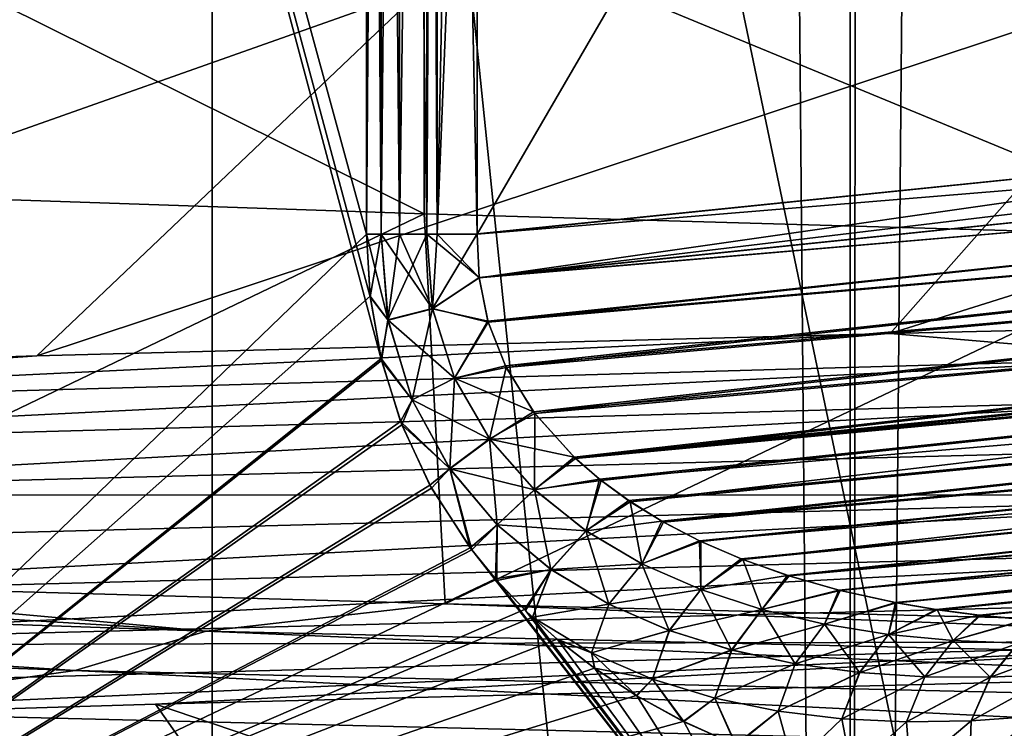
# Model space of a CAD drawing. Header units: metres. Extents: x -24 to 24, y -69 to 184.
# Tile 48 of 256: x -14.247 to -13.194, y -62.783 to -62.026. Entities that reach past the tile are written whole.
import ezdxf

# ---------------------------------------------------------------- set-up
doc = ezdxf.new("R2010")
doc.units = ezdxf.units.M
for name, color, linetype in [('14', 7, 'CONTINUOUS'), ('149', 7, 'CONTINUOUS'), ('15', 7, 'CONTINUOUS'), ('150', 7, 'CONTINUOUS'), ('151', 7, 'CONTINUOUS'), ('166', 7, 'CONTINUOUS'), ('174', 7, 'CONTINUOUS'), ('204', 7, 'CONTINUOUS'), ('215', 7, 'CONTINUOUS'), ('304', 7, 'CONTINUOUS'), ('305', 7, 'CONTINUOUS'), ('323', 7, 'CONTINUOUS'), ('324', 7, 'CONTINUOUS'), ('367', 7, 'CONTINUOUS'), ('369', 7, 'CONTINUOUS'), ('3991', 7, 'CONTINUOUS'), ('562', 2, 'CONTINUOUS'), ('570', 2, 'CONTINUOUS')]:
    doc.layers.add(name, color=color, linetype=linetype)

msp = doc.modelspace()

# ---------------------------------------------------------------- linework, layer by layer
at = {"layer": '14'}
for points in [[(-14.764164, -59.007862, 14.077623), (-14.764166, -63.111337, 14.077621), (-13.860315, -62.390424, 14.968356)], [(-13.872567, -62.322373, 14.957002), (-14.764164, -59.007862, 14.077623), (-13.860315, -62.390424, 14.968356)], [(-13.87653, -62.255253, 14.953324), (-14.764164, -59.007862, 14.077623), (-13.872567, -62.322373, 14.957002)], [(-13.87653, -60.144747, 14.953324), (-14.764164, -59.007862, 14.077623), (-13.87653, -62.255253, 14.953324)], [(-13.860315, -62.390424, 14.968356), (-14.764166, -63.111337, 14.077621), (-13.838649, -62.45896, 14.988389)], [(-13.838649, -62.45896, 14.988389), (-14.764166, -63.111337, 14.077621), (-13.806883, -62.526829, 15.017656)], [(-13.806883, -62.526829, 15.017656), (-14.764166, -63.111337, 14.077621), (-13.763686, -62.592849, 15.057256)], [(-14.764166, -63.111337, 14.077621), (-13.359151, -63.111337, 15.417299), (-13.763686, -62.592849, 15.057256)], [(-13.763686, -62.592849, 15.057256), (-13.359151, -63.111337, 15.417299), (-13.737065, -62.625362, 15.081547)], [(-13.737065, -62.625362, 15.081547), (-13.359151, -63.111337, 15.417299), (-13.706555, -62.657459, 15.10928)], [(-13.706555, -62.657459, 15.10928), (-13.359151, -63.111337, 15.417299), (-13.699019, -62.664707, 15.116114)], [(-13.699019, -62.664707, 15.116114), (-13.359151, -63.111337, 15.417299), (-13.67176, -62.688991, 15.140772)], [(-13.67176, -62.688991, 15.140772), (-13.359151, -63.111337, 15.417299), (-13.632157, -62.719572, 15.176439)], [(-13.632157, -62.719572, 15.176439), (-13.359151, -63.111337, 15.417299), (-13.587426, -62.748801, 15.216499)], [(-13.587426, -62.748801, 15.216499), (-13.359151, -63.111337, 15.417299), (-13.537266, -62.776311, 15.261141)], [(-13.537266, -62.776311, 15.261141), (-13.359151, -63.111337, 15.417299), (-13.481233, -62.801399, 15.310662)]]:
    msp.add_3dface(points, dxfattribs=at)
at = {"layer": '149'}
for points in [[(-12.268451, -62.337351, 11.020648), (-13.007194, -62.387981, 10.210604), (-13.316471, -62.361447, 9.728369)], [(-13.316471, -62.361447, 9.728369), (-15.090317, -62.44629, 6.762089), (-14.228945, -62.385543, 8.337067)], [(-13.007194, -62.387981, 10.210604), (-15.090317, -62.44629, 6.762089), (-13.316471, -62.361447, 9.728369)], [(-14.228945, -62.385543, 8.337067), (-15.090317, -62.44629, 6.762089), (-14.996586, -62.409639, 6.860903)], [(-15.090317, -62.44629, 6.762089), (-13.007194, -62.387981, 10.210604), (-15.046193, -62.488956, 6.941866)], [(-15.046193, -62.488956, 6.941866), (-13.007194, -62.387981, 10.210604), (-12.925654, -62.430756, 10.368457)], [(-15.046193, -62.488956, 6.941866), (-12.925654, -62.430756, 10.368457), (-14.849285, -62.534011, 7.40292)], [(-14.849285, -62.534011, 7.40292), (-12.925654, -62.430756, 10.368457), (-12.636822, -62.476112, 10.752451)], [(-14.849285, -62.534011, 7.40292), (-12.636822, -62.476112, 10.752451), (-12.744339, -62.53413, 10.636814)], [(-14.928884, -62.592128, 7.258679), (-14.849285, -62.534011, 7.40292), (-12.744339, -62.53413, 10.636814)], [(-14.928884, -62.592128, 7.258679), (-12.744339, -62.53413, 10.636814), (-14.880128, -62.646501, 7.340521)], [(-14.880128, -62.646501, 7.340521), (-12.744339, -62.53413, 10.636814), (-12.679879, -62.58856, 10.701502)], [(-14.880128, -62.646501, 7.340521), (-12.679879, -62.58856, 10.701502), (-14.736435, -62.694766, 7.576889)], [(-14.736435, -62.694766, 7.576889), (-12.679879, -62.58856, 10.701502), (-12.491138, -62.63699, 10.887756)], [(-15.740533, -62.621219, -5.067459), (-14.047915, -62.679528, -8.723508), (-15.324886, -62.602407, -6.092408)], [(-15.324886, -62.602407, -6.092408), (-14.047915, -62.679528, -8.723508), (-14.63301, -62.626503, -7.605563)], [(-14.187932, -62.721757, -8.560375), (-15.740533, -62.621219, -5.067459), (-15.83471, -62.663557, -4.882559)], [(-14.047915, -62.679528, -8.723508), (-15.740533, -62.621219, -5.067459), (-14.187932, -62.721757, -8.560375)], [(-14.63301, -62.626503, -7.605563), (-14.047915, -62.679528, -8.723508), (-13.792187, -62.650599, -9.041302)], [(-14.736435, -62.694766, 7.576889), (-12.491138, -62.63699, 10.887756), (-12.849673, -62.690854, 10.407763)], [(-14.047915, -62.679528, -8.723508), (-11.521411, -62.737838, -11.861729), (-13.792187, -62.650599, -9.041302)], [(-13.792187, -62.650599, -9.041302), (-11.521411, -62.737838, -11.861729), (-12.810976, -62.674695, -10.385011)], [(-14.187932, -62.721757, -8.560375), (-15.83471, -62.663557, -4.882559), (-14.499904, -62.76561, -8.065808)], [(-11.702095, -62.779957, -11.73194), (-14.047915, -62.679528, -8.723508), (-14.187932, -62.721757, -8.560375)], [(-11.521411, -62.737838, -11.861729), (-14.047915, -62.679528, -8.723508), (-11.702095, -62.779957, -11.73194)], [(-14.980507, -62.749005, 7.001431), (-12.849673, -62.690854, 10.407763), (-14.889909, -62.781843, 7.089442)], [(-14.980507, -62.749005, 7.001431), (-14.736435, -62.694766, 7.576889), (-12.849673, -62.690854, 10.407763)], [(-14.889909, -62.781843, 7.089442), (-12.849673, -62.690854, 10.407763), (-14.102038, -62.75781, 8.549976)], [(-14.102038, -62.75781, 8.549976), (-12.849673, -62.690854, 10.407763), (-13.171374, -62.733777, 9.923934)], [(-12.138469, -62.82351, -11.312032), (-14.187932, -62.721757, -8.560375), (-14.499904, -62.76561, -8.065808)], [(-11.702095, -62.779957, -11.73194), (-14.187932, -62.721757, -8.560375), (-12.138469, -62.82351, -11.312032)], [(-12.138469, -62.82351, -11.312032), (-14.499904, -62.76561, -8.065808), (-14.412309, -62.824121, -8.236829)]]:
    msp.add_3dface(points, dxfattribs=at)
at = {"layer": '15'}
for points in [[(-14.764137, -63.111337, -14.077651), (-14.764143, -59.007862, -14.077645), (-13.860315, -60.009576, -14.968356)], [(-13.872567, -60.077627, -14.957002), (-14.764137, -63.111337, -14.077651), (-13.860315, -60.009576, -14.968356)], [(-13.87653, -60.144747, -14.953324), (-14.764137, -63.111337, -14.077651), (-13.872567, -60.077627, -14.957002)], [(-13.87653, -62.255253, -14.953324), (-14.764137, -63.111337, -14.077651), (-13.87653, -60.144747, -14.953324)], [(-13.872519, -62.321564, -14.957046), (-14.764137, -63.111337, -14.077651), (-13.87653, -62.255253, -14.953324)], [(-13.860894, -62.388299, -14.967819), (-14.764137, -63.111337, -14.077651), (-13.872519, -62.321564, -14.957046)], [(-13.839916, -62.455676, -14.987219), (-14.764137, -63.111337, -14.077651), (-13.860894, -62.388299, -14.967819)], [(-13.808607, -62.523517, -15.01607), (-14.764137, -63.111337, -14.077651), (-13.839916, -62.455676, -14.987219)], [(-13.765456, -62.590721, -15.055637), (-14.764137, -63.111337, -14.077651), (-13.808607, -62.523517, -15.01607)], [(-13.738544, -62.623798, -15.080199), (-14.764137, -63.111337, -14.077651), (-13.765456, -62.590721, -15.055637)], [(-13.707649, -62.656377, -15.108288), (-14.764137, -63.111337, -14.077651), (-13.738544, -62.623798, -15.080199)], [(-13.699072, -62.664639, -15.116066), (-14.764137, -63.111337, -14.077651), (-13.707649, -62.656377, -15.108288)], [(-13.672517, -62.68833, -15.140089), (-14.764137, -63.111337, -14.077651), (-13.699072, -62.664639, -15.116066)], [(-13.632704, -62.719192, -15.175947), (-14.764137, -63.111337, -14.077651), (-13.672517, -62.68833, -15.140089)], [(-13.587901, -62.748548, -15.216075), (-14.764137, -63.111337, -14.077651), (-13.632704, -62.719192, -15.175947)], [(-13.53781, -62.776027, -15.260659), (-14.764137, -63.111337, -14.077651), (-13.587901, -62.748548, -15.216075)], [(-13.481935, -62.801127, -15.310043), (-14.764137, -63.111337, -14.077651), (-13.53781, -62.776027, -15.260659)]]:
    msp.add_3dface(points, dxfattribs=at)
at = {"layer": '150'}
for points in [[(-14.102038, -62.75781, 8.549976), (-13.171374, -62.733777, 9.923934), (-12.967886, -63.141999, 9.026291)], [(-14.889909, -62.781843, 7.089442), (-14.102038, -62.75781, 8.549976), (-13.814674, -63.166197, 7.667775)], [(-13.814674, -63.166197, 7.667775), (-14.102038, -62.75781, 8.549976), (-12.967886, -63.141999, 9.026291)], [(-14.519527, -63.190391, 6.230838), (-14.889909, -62.781843, 7.089442), (-13.814674, -63.166197, 7.667775)]]:
    msp.add_3dface(points, dxfattribs=at)
at = {"layer": '151'}
for points in [[(-11.988972, -61.943494, 10.290994), (-13.316471, -62.361447, 9.728369), (-12.96828, -61.967679, 9.025725)], [(-12.268451, -62.337351, 11.020648), (-13.316471, -62.361447, 9.728369), (-11.988972, -61.943494, 10.290994)], [(-12.96828, -61.967679, 9.025725), (-14.228945, -62.385543, 8.337067), (-13.814971, -61.991876, 7.66724)], [(-13.316471, -62.361447, 9.728369), (-14.228945, -62.385543, 8.337067), (-12.96828, -61.967679, 9.025725)], [(-13.814971, -61.991876, 7.66724), (-14.996586, -62.409639, 6.860903), (-14.519718, -62.016068, 6.230393)], [(-14.228945, -62.385543, 8.337067), (-14.996586, -62.409639, 6.860903), (-13.814971, -61.991876, 7.66724)], [(-14.519576, -62.209607, -6.230722), (-14.63301, -62.626503, -7.605563), (-13.814795, -62.233799, -7.667558)], [(-14.63301, -62.626503, -7.605563), (-13.792187, -62.650599, -9.041302), (-13.814795, -62.233799, -7.667558)], [(-13.814795, -62.233799, -7.667558), (-13.792187, -62.650599, -9.041302), (-12.968003, -62.257998, -9.026124)], [(-13.792187, -62.650599, -9.041302), (-12.810976, -62.674695, -10.385011), (-12.968003, -62.257998, -9.026124)]]:
    msp.add_3dface(points, dxfattribs=at)
at = {"layer": '166'}
for points in [[(-12.600051, -62.136662, -15.107262), (-13.757917, -62.255253, -15.005962), (-12.599839, -60.263352, -15.107281)], [(-13.757917, -62.255253, -15.005962), (-13.757917, -61.200052, -15.005962), (-12.599839, -60.263352, -15.107281)]]:
    msp.add_3dface(points, dxfattribs=at)
at = {"layer": '174'}
for points in [[(-12.600051, -60.263338, 15.107262), (-13.757917, -60.144747, 15.005962), (-12.599839, -62.136648, 15.107281)], [(-13.757917, -60.144747, 15.005962), (-13.757917, -61.199948, 15.005962), (-12.599839, -62.136648, 15.107281)], [(-13.757917, -61.199948, 15.005962), (-13.757917, -62.255141, 15.005962), (-12.599839, -62.136648, 15.107281)]]:
    msp.add_3dface(points, dxfattribs=at)
at = {"layer": '204'}
for points in [[(-13.756077, -62.301792, -15.008298), (-13.757917, -62.255253, -15.005962), (-11.491283, -62.06827, -15.205672)], [(-13.757917, -62.255253, -15.005962), (-12.600051, -62.136662, -15.107262), (-11.491283, -62.06827, -15.205672)], [(-11.487153, -62.108501, -15.210753), (-13.756077, -62.301792, -15.008298), (-11.491283, -62.06827, -15.205672)], [(-13.746645, -62.348393, -15.015878), (-13.756077, -62.301792, -15.008298), (-11.487153, -62.108501, -15.210753)], [(-11.481949, -62.151868, -15.220154), (-13.746645, -62.348393, -15.015878), (-11.487153, -62.108501, -15.210753)], [(-13.727833, -62.396227, -15.029725), (-13.746645, -62.348393, -15.015878), (-11.481949, -62.151868, -15.220154)], [(-11.475087, -62.198129, -15.235013), (-13.727833, -62.396227, -15.029725), (-11.481949, -62.151868, -15.220154)], [(-13.697765, -62.445098, -15.051175), (-13.727833, -62.396227, -15.029725), (-11.475087, -62.198129, -15.235013)], [(-11.466973, -62.245019, -15.25565), (-13.697765, -62.445098, -15.051175), (-11.475087, -62.198129, -15.235013)], [(-13.65451, -62.493583, -15.081374), (-13.697765, -62.445098, -15.051175), (-11.466973, -62.245019, -15.25565)], [(-11.461087, -62.274546, -15.271904), (-13.65451, -62.493583, -15.081374), (-11.466973, -62.245019, -15.25565)], [(-11.457638, -62.290188, -15.281664), (-13.65451, -62.493583, -15.081374), (-11.461087, -62.274546, -15.271904)], [(-13.627294, -62.517206, -15.100101), (-13.65451, -62.493583, -15.081374), (-11.457638, -62.290188, -15.281664)], [(-11.447209, -62.332637, -15.312715), (-13.627294, -62.517206, -15.100101), (-11.457638, -62.290188, -15.281664)], [(-13.596007, -62.540136, -15.121423), (-13.627294, -62.517206, -15.100101), (-11.447209, -62.332637, -15.312715)], [(-13.56048, -62.562141, -15.145445), (-13.596007, -62.540136, -15.121423), (-11.447209, -62.332637, -15.312715)], [(-11.435987, -62.371917, -15.348622), (-13.56048, -62.562141, -15.145445), (-11.447209, -62.332637, -15.312715)], [(-13.520502, -62.582973, -15.172268), (-13.56048, -62.562141, -15.145445), (-11.435987, -62.371917, -15.348622)], [(-11.42597, -62.40201, -15.382286), (-13.520502, -62.582973, -15.172268), (-11.435987, -62.371917, -15.348622)], [(-13.475833, -62.602362, -15.201983), (-13.520502, -62.582973, -15.172268), (-11.42597, -62.40201, -15.382286)], [(-11.423966, -62.407436, -15.389077), (-13.475833, -62.602362, -15.201983), (-11.42597, -62.40201, -15.382286)], [(-13.426203, -62.620035, -15.234697), (-13.475833, -62.602362, -15.201983), (-11.423966, -62.407436, -15.389077)], [(-11.411089, -62.438626, -15.433685), (-13.426203, -62.620035, -15.234697), (-11.423966, -62.407436, -15.389077)], [(-13.371308, -62.63572, -15.270556), (-13.426203, -62.620035, -15.234697), (-11.411089, -62.438626, -15.433685)], [(-11.397715, -62.465043, -15.482007), (-13.371308, -62.63572, -15.270556), (-11.411089, -62.438626, -15.433685)], [(-13.310843, -62.649087, -15.30969), (-13.371308, -62.63572, -15.270556), (-11.397715, -62.465043, -15.482007)], [(-13.267263, -62.656524, -15.337655), (-13.310843, -62.649087, -15.30969), (-11.397715, -62.465043, -15.482007)], [(-11.390734, -62.476626, -15.508129), (-13.267263, -62.656524, -15.337655), (-11.397715, -62.465043, -15.482007)], [(-13.220845, -62.662649, -15.367232), (-13.267263, -62.656524, -15.337655), (-11.390734, -62.476626, -15.508129)], [(-11.384039, -62.48624, -15.533498), (-13.220845, -62.662649, -15.367232), (-11.390734, -62.476626, -15.508129)], [(-13.171536, -62.667315, -15.398433), (-13.220845, -62.662649, -15.367232), (-11.384039, -62.48624, -15.533498)]]:
    msp.add_3dface(points, dxfattribs=at)
at = {"layer": '215'}
for points in [[(-11.49435, -62.031013, 15.203998), (-13.756113, -62.301955, 15.00831), (-11.491343, -62.067881, 15.205638)], [(-11.49435, -62.031013, 15.203998), (-12.599839, -62.136648, 15.107281), (-13.756113, -62.301955, 15.00831)], [(-11.491343, -62.067881, 15.205638), (-13.756113, -62.301955, 15.00831), (-11.487214, -62.107965, 15.210662)], [(-13.756113, -62.301955, 15.00831), (-13.746371, -62.34925, 15.016072), (-11.487214, -62.107965, 15.210662)], [(-11.487214, -62.107965, 15.210662), (-13.746371, -62.34925, 15.016072), (-11.481979, -62.151366, 15.220025)], [(-12.599839, -62.136648, 15.107281), (-13.757917, -62.255141, 15.005962), (-13.756113, -62.301955, 15.00831)], [(-13.746371, -62.34925, 15.016072), (-13.727032, -62.397811, 15.030299), (-11.481979, -62.151366, 15.220025)], [(-11.481979, -62.151366, 15.220025), (-13.727032, -62.397811, 15.030299), (-11.475204, -62.197741, 15.23486)], [(-13.727032, -62.397811, 15.030299), (-13.696457, -62.446921, 15.052129), (-11.475204, -62.197741, 15.23486)], [(-11.475204, -62.197741, 15.23486), (-13.696457, -62.446921, 15.052129), (-11.466981, -62.244937, 15.25561)], [(-13.696457, -62.446921, 15.052129), (-13.652848, -62.495103, 15.082498), (-11.466981, -62.244937, 15.25561)], [(-11.466981, -62.244937, 15.25561), (-13.652848, -62.495103, 15.082498), (-11.461033, -62.274584, 15.271933)], [(-11.461033, -62.274584, 15.271933), (-13.652848, -62.495103, 15.082498), (-11.457578, -62.290334, 15.281763)], [(-13.652848, -62.495103, 15.082498), (-13.625586, -62.518518, 15.101241), (-11.457578, -62.290334, 15.281763)], [(-13.625586, -62.518518, 15.101241), (-13.594333, -62.541269, 15.122566), (-11.457578, -62.290334, 15.281763)], [(-11.457578, -62.290334, 15.281763), (-13.594333, -62.541269, 15.122566), (-11.447161, -62.332908, 15.312933)], [(-13.594333, -62.541269, 15.122566), (-13.558789, -62.563108, 15.146592), (-11.447161, -62.332908, 15.312933)], [(-11.447161, -62.332908, 15.312933), (-13.558789, -62.563108, 15.146592), (-11.435852, -62.37224, 15.348957)], [(-13.558789, -62.563108, 15.146592), (-13.51878, -62.583781, 15.173409), (-11.435852, -62.37224, 15.348957)], [(-13.51878, -62.583781, 15.173409), (-13.474151, -62.603018, 15.203092), (-11.435852, -62.37224, 15.348957)], [(-11.435852, -62.37224, 15.348957), (-13.474151, -62.603018, 15.203092), (-11.425841, -62.402055, 15.382362)], [(-13.474151, -62.603018, 15.203092), (-13.424601, -62.620548, 15.23575), (-11.425841, -62.402055, 15.382362)], [(-11.425841, -62.402055, 15.382362), (-13.424601, -62.620548, 15.23575), (-11.423752, -62.407736, 15.38948)], [(-11.423752, -62.407736, 15.38948), (-13.424601, -62.620548, 15.23575), (-11.41097, -62.438883, 15.434101)], [(-13.424601, -62.620548, 15.23575), (-13.369829, -62.636093, 15.271518), (-11.41097, -62.438883, 15.434101)], [(-13.369829, -62.636093, 15.271518), (-13.309535, -62.649333, 15.310525), (-11.41097, -62.438883, 15.434101)], [(-11.41097, -62.438883, 15.434101), (-13.309535, -62.649333, 15.310525), (-11.397638, -62.465218, 15.482367)], [(-13.309535, -62.649333, 15.310525), (-13.266097, -62.656699, 15.338399), (-11.397638, -62.465218, 15.482367)], [(-11.397638, -62.465218, 15.482367), (-13.266097, -62.656699, 15.338399), (-11.390689, -62.476627, 15.508145)], [(-13.266097, -62.656699, 15.338399), (-13.219846, -62.662763, 15.367869), (-11.390689, -62.476627, 15.508145)], [(-11.390689, -62.476627, 15.508145), (-13.219846, -62.662763, 15.367869), (-11.383912, -62.486319, 15.533745)], [(-13.219846, -62.662763, 15.367869), (-13.170729, -62.667377, 15.398941), (-11.383912, -62.486319, 15.533745)]]:
    msp.add_3dface(points, dxfattribs=at)
at = {"layer": '304'}
for points in [[(-13.87653, -60.144747, 14.953324), (-13.87653, -62.255253, 14.953324), (-13.860663, -62.255253, 14.96659)], [(-13.860643, -60.144747, 14.966605), (-13.87653, -60.144747, 14.953324), (-13.860663, -62.255253, 14.96659)], [(-13.841201, -62.255253, 14.979513), (-13.860643, -60.144747, 14.966605), (-13.860663, -62.255253, 14.96659)], [(-13.841199, -60.144747, 14.979514), (-13.860643, -60.144747, 14.966605), (-13.841201, -62.255253, 14.979513)], [(-13.81191, -62.255253, 14.993535), (-13.841199, -60.144747, 14.979514), (-13.841201, -62.255253, 14.979513)], [(-13.811891, -60.144747, 14.993542), (-13.841199, -60.144747, 14.979514), (-13.81191, -62.255253, 14.993535)], [(-13.801017, -62.255253, 14.997343), (-13.811891, -60.144747, 14.993542), (-13.81191, -62.255253, 14.993535)], [(-13.801015, -60.144747, 14.997344), (-13.811891, -60.144747, 14.993542), (-13.801017, -62.255253, 14.997343)], [(-13.757917, -62.255141, 15.005962), (-13.801015, -60.144747, 14.997344), (-13.801017, -62.255253, 14.997343)], [(-13.757917, -62.255141, 15.005962), (-13.757917, -61.199948, 15.005962), (-13.801015, -60.144747, 14.997344)]]:
    msp.add_3dface(points, dxfattribs=at)
at = {"layer": '305'}
for points in [[(-13.87653, -62.255253, 14.953324), (-13.872567, -62.322373, 14.957002), (-13.860663, -62.255253, 14.96659)], [(-13.860663, -62.255253, 14.96659), (-13.872567, -62.322373, 14.957002), (-13.853454, -62.347041, 14.973352)], [(-13.841201, -62.255253, 14.979513), (-13.860663, -62.255253, 14.96659), (-13.853454, -62.347041, 14.973352)], [(-13.81191, -62.255253, 14.993535), (-13.853454, -62.347041, 14.973352), (-13.805763, -62.334895, 14.999497)], [(-13.81191, -62.255253, 14.993535), (-13.841201, -62.255253, 14.979513), (-13.853454, -62.347041, 14.973352)], [(-13.801017, -62.255253, 14.997343), (-13.81191, -62.255253, 14.993535), (-13.805763, -62.334895, 14.999497)], [(-13.757917, -62.255141, 15.005962), (-13.801017, -62.255253, 14.997343), (-13.805763, -62.334895, 14.999497)], [(-13.756113, -62.301955, 15.00831), (-13.757917, -62.255141, 15.005962), (-13.805763, -62.334895, 14.999497)], [(-13.746371, -62.34925, 15.016072), (-13.756113, -62.301955, 15.00831), (-13.805763, -62.334895, 14.999497)], [(-13.872567, -62.322373, 14.957002), (-13.860315, -62.390424, 14.968356), (-13.853454, -62.347041, 14.973352)], [(-13.853454, -62.347041, 14.973352), (-13.827739, -62.432336, 14.996448), (-13.805763, -62.334895, 14.999497)], [(-13.805763, -62.334895, 14.999497), (-13.827739, -62.432336, 14.996448), (-13.78231, -62.4092, 15.018907)], [(-13.746371, -62.34925, 15.016072), (-13.805763, -62.334895, 14.999497), (-13.78231, -62.4092, 15.018907)], [(-13.853454, -62.347041, 14.973352), (-13.860315, -62.390424, 14.968356), (-13.827739, -62.432336, 14.996448)], [(-13.727032, -62.397811, 15.030299), (-13.746371, -62.34925, 15.016072), (-13.78231, -62.4092, 15.018907)], [(-13.860315, -62.390424, 14.968356), (-13.838649, -62.45896, 14.988389), (-13.827739, -62.432336, 14.996448)], [(-13.727032, -62.397811, 15.030299), (-13.78231, -62.4092, 15.018907), (-13.744796, -62.474178, 15.048965)], [(-13.696457, -62.446921, 15.052129), (-13.727032, -62.397811, 15.030299), (-13.744796, -62.474178, 15.048965)], [(-13.827739, -62.432336, 14.996448), (-13.787424, -62.505902, 15.032121), (-13.78231, -62.4092, 15.018907)], [(-13.78231, -62.4092, 15.018907), (-13.787424, -62.505902, 15.032121), (-13.744796, -62.474178, 15.048965)], [(-13.827739, -62.432336, 14.996448), (-13.838649, -62.45896, 14.988389), (-13.787424, -62.505902, 15.032121)], [(-13.696457, -62.446921, 15.052129), (-13.744796, -62.474178, 15.048965), (-13.69685, -62.528325, 15.086342)], [(-13.652848, -62.495103, 15.082498), (-13.696457, -62.446921, 15.052129), (-13.69685, -62.528325, 15.086342)], [(-13.838649, -62.45896, 14.988389), (-13.806883, -62.526829, 15.017656), (-13.787424, -62.505902, 15.032121)], [(-13.787424, -62.505902, 15.032121), (-13.736652, -62.565924, 15.07594), (-13.744796, -62.474178, 15.048965)], [(-13.744796, -62.474178, 15.048965), (-13.736652, -62.565924, 15.07594), (-13.69685, -62.528325, 15.086342)], [(-13.625586, -62.518518, 15.101241), (-13.652848, -62.495103, 15.082498), (-13.69685, -62.528325, 15.086342)], [(-13.806883, -62.526829, 15.017656), (-13.763686, -62.592849, 15.057256), (-13.787424, -62.505902, 15.032121)], [(-13.787424, -62.505902, 15.032121), (-13.763686, -62.592849, 15.057256), (-13.736652, -62.565924, 15.07594)], [(-13.736652, -62.565924, 15.07594), (-13.679206, -62.613586, 15.124324), (-13.69685, -62.528325, 15.086342)], [(-13.625586, -62.518518, 15.101241), (-13.69685, -62.528325, 15.086342), (-13.641884, -62.572373, 15.128196)], [(-13.69685, -62.528325, 15.086342), (-13.679206, -62.613586, 15.124324), (-13.641884, -62.572373, 15.128196)], [(-13.594333, -62.541269, 15.122566), (-13.625586, -62.518518, 15.101241), (-13.641884, -62.572373, 15.128196)], [(-13.594333, -62.541269, 15.122566), (-13.641884, -62.572373, 15.128196), (-13.582117, -62.607539, 15.17267)], [(-13.558789, -62.563108, 15.146592), (-13.594333, -62.541269, 15.122566), (-13.582117, -62.607539, 15.17267)], [(-13.763686, -62.592849, 15.057256), (-13.737065, -62.625362, 15.081547), (-13.736652, -62.565924, 15.07594)], [(-13.736652, -62.565924, 15.07594), (-13.737065, -62.625362, 15.081547), (-13.679206, -62.613586, 15.124324)], [(-13.51878, -62.583781, 15.173409), (-13.558789, -62.563108, 15.146592), (-13.582117, -62.607539, 15.17267)], [(-13.679206, -62.613586, 15.124324), (-13.617396, -62.650618, 15.175019), (-13.641884, -62.572373, 15.128196)], [(-13.641884, -62.572373, 15.128196), (-13.617396, -62.650618, 15.175019), (-13.582117, -62.607539, 15.17267)], [(-13.51878, -62.583781, 15.173409), (-13.582117, -62.607539, 15.17267), (-13.51907, -62.635194, 15.218585)], [(-13.474151, -62.603018, 15.203092), (-13.51878, -62.583781, 15.173409), (-13.51907, -62.635194, 15.218585)], [(-13.617396, -62.650618, 15.175019), (-13.552727, -62.678866, 15.226701), (-13.582117, -62.607539, 15.17267)], [(-13.582117, -62.607539, 15.17267), (-13.552727, -62.678866, 15.226701), (-13.51907, -62.635194, 15.218585)], [(-13.474151, -62.603018, 15.203092), (-13.51907, -62.635194, 15.218585), (-13.453698, -62.656424, 15.265221)], [(-13.424601, -62.620548, 15.23575), (-13.474151, -62.603018, 15.203092), (-13.453698, -62.656424, 15.265221)], [(-13.737065, -62.625362, 15.081547), (-13.706555, -62.657459, 15.10928), (-13.679206, -62.613586, 15.124324)], [(-13.706555, -62.657459, 15.10928), (-13.699019, -62.664707, 15.116114), (-13.679206, -62.613586, 15.124324)], [(-13.679206, -62.613586, 15.124324), (-13.699019, -62.664707, 15.116114), (-13.617396, -62.650618, 15.175019)], [(-13.369829, -62.636093, 15.271518), (-13.424601, -62.620548, 15.23575), (-13.453698, -62.656424, 15.265221)], [(-13.552727, -62.678866, 15.226701), (-13.486099, -62.69975, 15.2786), (-13.51907, -62.635194, 15.218585)], [(-13.51907, -62.635194, 15.218585), (-13.486099, -62.69975, 15.2786), (-13.453698, -62.656424, 15.265221)], [(-13.369829, -62.636093, 15.271518), (-13.453698, -62.656424, 15.265221), (-13.386652, -62.672137, 15.312122)], [(-13.309535, -62.649333, 15.310525), (-13.369829, -62.636093, 15.271518), (-13.386652, -62.672137, 15.312122)], [(-13.699019, -62.664707, 15.116114), (-13.635872, -62.702698, 15.172598), (-13.617396, -62.650618, 15.175019)], [(-13.617396, -62.650618, 15.175019), (-13.635872, -62.702698, 15.172598), (-13.552727, -62.678866, 15.226701)], [(-13.309535, -62.649333, 15.310525), (-13.386652, -62.672137, 15.312122), (-13.3184, -62.683041, 15.35898)], [(-13.266097, -62.656699, 15.338399), (-13.309535, -62.649333, 15.310525), (-13.3184, -62.683041, 15.35898)], [(-13.699019, -62.664707, 15.116114), (-13.67176, -62.688991, 15.140772), (-13.635872, -62.702698, 15.172598)], [(-13.486099, -62.69975, 15.2786), (-13.418099, -62.714416, 15.330265), (-13.453698, -62.656424, 15.265221)], [(-13.453698, -62.656424, 15.265221), (-13.418099, -62.714416, 15.330265), (-13.386652, -62.672137, 15.312122)], [(-13.266097, -62.656699, 15.338399), (-13.3184, -62.683041, 15.35898), (-13.249237, -62.689671, 15.405605)], [(-13.219846, -62.662763, 15.367869), (-13.266097, -62.656699, 15.338399), (-13.249237, -62.689671, 15.405605)], [(-13.170729, -62.667377, 15.398941), (-13.219846, -62.662763, 15.367869), (-13.249237, -62.689671, 15.405605)], [(-13.418099, -62.714416, 15.330265), (-13.349148, -62.723748, 15.381415), (-13.386652, -62.672137, 15.312122)], [(-13.386652, -62.672137, 15.312122), (-13.349148, -62.723748, 15.381415), (-13.3184, -62.683041, 15.35898)], [(-13.170729, -62.667377, 15.398941), (-13.249237, -62.689671, 15.405605), (-13.179434, -62.692496, 15.451847)], [(-13.635872, -62.702698, 15.172598), (-13.57072, -62.730975, 15.229345), (-13.552727, -62.678866, 15.226701)], [(-13.552727, -62.678866, 15.226701), (-13.57072, -62.730975, 15.229345), (-13.486099, -62.69975, 15.2786)], [(-13.349148, -62.723748, 15.381415), (-13.279491, -62.728397, 15.431884), (-13.3184, -62.683041, 15.35898)], [(-13.3184, -62.683041, 15.35898), (-13.279491, -62.728397, 15.431884), (-13.249237, -62.689671, 15.405605)], [(-13.67176, -62.688991, 15.140772), (-13.632157, -62.719572, 15.176439), (-13.635872, -62.702698, 15.172598)], [(-13.279491, -62.728397, 15.431884), (-13.209368, -62.728925, 15.481555), (-13.249237, -62.689671, 15.405605)], [(-13.249237, -62.689671, 15.405605), (-13.209368, -62.728925, 15.481555), (-13.179434, -62.692496, 15.451847)], [(-13.209368, -62.728925, 15.481555), (-13.138915, -62.725716, 15.530355), (-13.179434, -62.692496, 15.451847)], [(-13.635872, -62.702698, 15.172598), (-13.587426, -62.748801, 15.216499), (-13.57072, -62.730975, 15.229345)], [(-13.632157, -62.719572, 15.176439), (-13.587426, -62.748801, 15.216499), (-13.635872, -62.702698, 15.172598)], [(-13.57072, -62.730975, 15.229345), (-13.504049, -62.751366, 15.285862), (-13.486099, -62.69975, 15.2786)], [(-13.486099, -62.69975, 15.2786), (-13.504049, -62.751366, 15.285862), (-13.418099, -62.714416, 15.330265)], [(-13.504049, -62.751366, 15.285862), (-13.43637, -62.765155, 15.341734), (-13.418099, -62.714416, 15.330265)], [(-13.418099, -62.714416, 15.330265), (-13.43637, -62.765155, 15.341734), (-13.349148, -62.723748, 15.381415)], [(-13.43637, -62.765155, 15.341734), (-13.36801, -62.773294, 15.396718), (-13.349148, -62.723748, 15.381415)], [(-13.349148, -62.723748, 15.381415), (-13.36801, -62.773294, 15.396718), (-13.279491, -62.728397, 15.431884)], [(-13.36801, -62.773294, 15.396718), (-13.299162, -62.776499, 15.450677), (-13.279491, -62.728397, 15.431884)], [(-13.279491, -62.728397, 15.431884), (-13.299162, -62.776499, 15.450677), (-13.209368, -62.728925, 15.481555)], [(-13.209368, -62.728925, 15.481555), (-13.230026, -62.775379, 15.503526), (-13.138915, -62.725716, 15.530355)], [(-13.230026, -62.775379, 15.503526), (-13.160702, -62.77035, 15.555208), (-13.138915, -62.725716, 15.530355)], [(-13.587426, -62.748801, 15.216499), (-13.537266, -62.776311, 15.261141), (-13.57072, -62.730975, 15.229345)], [(-13.57072, -62.730975, 15.229345), (-13.537266, -62.776311, 15.261141), (-13.504049, -62.751366, 15.285862)], [(-13.299162, -62.776499, 15.450677), (-13.230026, -62.775379, 15.503526), (-13.209368, -62.728925, 15.481555)], [(-13.537266, -62.776311, 15.261141), (-13.481233, -62.801399, 15.310662), (-13.504049, -62.751366, 15.285862)], [(-13.504049, -62.751366, 15.285862), (-13.481233, -62.801399, 15.310662), (-13.43637, -62.765155, 15.341734)], [(-13.481233, -62.801399, 15.310662), (-13.420066, -62.823147, 15.364304), (-13.43637, -62.765155, 15.341734)], [(-13.43637, -62.765155, 15.341734), (-13.420066, -62.823147, 15.364304), (-13.36801, -62.773294, 15.396718)], [(-13.230026, -62.775379, 15.503526), (-13.231771, -62.82765, 15.523029), (-13.160702, -62.77035, 15.555208)], [(-13.231771, -62.82765, 15.523029), (-13.168812, -62.821743, 15.573637), (-13.160702, -62.77035, 15.555208)], [(-13.420066, -62.823147, 15.364304), (-13.357464, -62.82877, 15.41834), (-13.36801, -62.773294, 15.396718)], [(-13.36801, -62.773294, 15.396718), (-13.357464, -62.82877, 15.41834), (-13.299162, -62.776499, 15.450677)], [(-13.357464, -62.82877, 15.41834), (-13.294673, -62.830102, 15.471252), (-13.299162, -62.776499, 15.450677)], [(-13.299162, -62.776499, 15.450677), (-13.294673, -62.830102, 15.471252), (-13.230026, -62.775379, 15.503526)], [(-13.294673, -62.830102, 15.471252), (-13.231771, -62.82765, 15.523029), (-13.230026, -62.775379, 15.503526)]]:
    msp.add_3dface(points, dxfattribs=at)
at = {"layer": '323'}
for points in [[(-13.853335, -62.347184, -14.973413), (-13.87653, -62.255253, -14.953324), (-13.860643, -62.255253, -14.966605)], [(-13.872519, -62.321564, -14.957046), (-13.87653, -62.255253, -14.953324), (-13.853335, -62.347184, -14.973413)], [(-13.805671, -62.335008, -14.999548), (-13.860643, -62.255253, -14.966605), (-13.841199, -62.255253, -14.979514)], [(-13.853335, -62.347184, -14.973413), (-13.860643, -62.255253, -14.966605), (-13.805671, -62.335008, -14.999548)], [(-13.811891, -62.255253, -14.993542), (-13.805671, -62.335008, -14.999548), (-13.841199, -62.255253, -14.979514)], [(-13.756077, -62.301792, -15.008298), (-13.811891, -62.255253, -14.993542), (-13.801015, -62.255253, -14.997344)], [(-13.756077, -62.301792, -15.008298), (-13.805671, -62.335008, -14.999548), (-13.811891, -62.255253, -14.993542)], [(-13.757917, -62.255253, -15.005962), (-13.756077, -62.301792, -15.008298), (-13.801015, -62.255253, -14.997344)], [(-13.756077, -62.301792, -15.008298), (-13.746645, -62.348393, -15.015878), (-13.805671, -62.335008, -14.999548)], [(-13.860894, -62.388299, -14.967819), (-13.872519, -62.321564, -14.957046), (-13.853335, -62.347184, -14.973413)], [(-13.782298, -62.409253, -15.018923), (-13.853335, -62.347184, -14.973413), (-13.805671, -62.335008, -14.999548)], [(-13.746645, -62.348393, -15.015878), (-13.782298, -62.409253, -15.018923), (-13.805671, -62.335008, -14.999548)], [(-13.827743, -62.432389, -14.996466), (-13.860894, -62.388299, -14.967819), (-13.853335, -62.347184, -14.973413)], [(-13.827743, -62.432389, -14.996466), (-13.853335, -62.347184, -14.973413), (-13.782298, -62.409253, -15.018923)], [(-13.746645, -62.348393, -15.015878), (-13.727833, -62.396227, -15.029725), (-13.782298, -62.409253, -15.018923)], [(-13.839916, -62.455676, -14.987219), (-13.860894, -62.388299, -14.967819), (-13.827743, -62.432389, -14.996466)], [(-13.727833, -62.396227, -15.029725), (-13.697765, -62.445098, -15.051175), (-13.782298, -62.409253, -15.018923)], [(-13.744633, -62.474301, -15.04907), (-13.827743, -62.432389, -14.996466), (-13.782298, -62.409253, -15.018923)], [(-13.697765, -62.445098, -15.051175), (-13.744633, -62.474301, -15.04907), (-13.782298, -62.409253, -15.018923)], [(-13.787234, -62.506035, -15.032245), (-13.839916, -62.455676, -14.987219), (-13.827743, -62.432389, -14.996466)], [(-13.787234, -62.506035, -15.032245), (-13.827743, -62.432389, -14.996466), (-13.744633, -62.474301, -15.04907)], [(-13.697765, -62.445098, -15.051175), (-13.65451, -62.493583, -15.081374), (-13.744633, -62.474301, -15.04907)], [(-13.808607, -62.523517, -15.01607), (-13.839916, -62.455676, -14.987219), (-13.787234, -62.506035, -15.032245)], [(-13.69678, -62.528483, -15.086421), (-13.787234, -62.506035, -15.032245), (-13.744633, -62.474301, -15.04907)], [(-13.65451, -62.493583, -15.081374), (-13.69678, -62.528483, -15.086421), (-13.744633, -62.474301, -15.04907)], [(-13.65451, -62.493583, -15.081374), (-13.627294, -62.517206, -15.100101), (-13.69678, -62.528483, -15.086421)], [(-13.765456, -62.590721, -15.055637), (-13.808607, -62.523517, -15.01607), (-13.787234, -62.506035, -15.032245)], [(-13.736594, -62.566114, -15.076045), (-13.787234, -62.506035, -15.032245), (-13.69678, -62.528483, -15.086421)], [(-13.736594, -62.566114, -15.076045), (-13.765456, -62.590721, -15.055637), (-13.787234, -62.506035, -15.032245)], [(-13.627294, -62.517206, -15.100101), (-13.641709, -62.57246, -15.128319), (-13.69678, -62.528483, -15.086421)], [(-13.627294, -62.517206, -15.100101), (-13.596007, -62.540136, -15.121423), (-13.641709, -62.57246, -15.128319)], [(-13.641709, -62.57246, -15.128319), (-13.736594, -62.566114, -15.076045), (-13.69678, -62.528483, -15.086421)], [(-13.596007, -62.540136, -15.121423), (-13.56048, -62.562141, -15.145445), (-13.641709, -62.57246, -15.128319)], [(-13.738544, -62.623798, -15.080199), (-13.765456, -62.590721, -15.055637), (-13.736594, -62.566114, -15.076045)], [(-13.679022, -62.613676, -15.124465), (-13.738544, -62.623798, -15.080199), (-13.736594, -62.566114, -15.076045)], [(-13.679022, -62.613676, -15.124465), (-13.736594, -62.566114, -15.076045), (-13.641709, -62.57246, -15.128319)], [(-13.56048, -62.562141, -15.145445), (-13.581955, -62.607632, -15.172786), (-13.641709, -62.57246, -15.128319)], [(-13.56048, -62.562141, -15.145445), (-13.520502, -62.582973, -15.172268), (-13.581955, -62.607632, -15.172786)], [(-13.581955, -62.607632, -15.172786), (-13.679022, -62.613676, -15.124465), (-13.641709, -62.57246, -15.128319)], [(-13.520502, -62.582973, -15.172268), (-13.518907, -62.635248, -15.218697), (-13.581955, -62.607632, -15.172786)], [(-13.520502, -62.582973, -15.172268), (-13.475833, -62.602362, -15.201983), (-13.518907, -62.635248, -15.218697)], [(-13.475833, -62.602362, -15.201983), (-13.426203, -62.620035, -15.234697), (-13.518907, -62.635248, -15.218697)], [(-13.617227, -62.650717, -15.175158), (-13.679022, -62.613676, -15.124465), (-13.581955, -62.607632, -15.172786)], [(-13.518907, -62.635248, -15.218697), (-13.617227, -62.650717, -15.175158), (-13.581955, -62.607632, -15.172786)], [(-13.707649, -62.656377, -15.108288), (-13.738544, -62.623798, -15.080199), (-13.679022, -62.613676, -15.124465)], [(-13.699072, -62.664639, -15.116066), (-13.707649, -62.656377, -15.108288), (-13.679022, -62.613676, -15.124465)], [(-13.617227, -62.650717, -15.175158), (-13.699072, -62.664639, -15.116066), (-13.679022, -62.613676, -15.124465)], [(-13.426203, -62.620035, -15.234697), (-13.453539, -62.656462, -15.265327), (-13.518907, -62.635248, -15.218697)], [(-13.426203, -62.620035, -15.234697), (-13.371308, -62.63572, -15.270556), (-13.453539, -62.656462, -15.265327)], [(-13.55256, -62.678921, -15.22683), (-13.617227, -62.650717, -15.175158), (-13.518907, -62.635248, -15.218697)], [(-13.453539, -62.656462, -15.265327), (-13.55256, -62.678921, -15.22683), (-13.518907, -62.635248, -15.218697)], [(-13.371308, -62.63572, -15.270556), (-13.386531, -62.672169, -15.312205), (-13.453539, -62.656462, -15.265327)], [(-13.371308, -62.63572, -15.270556), (-13.310843, -62.649087, -15.30969), (-13.386531, -62.672169, -15.312205)], [(-13.635914, -62.702706, -15.172577), (-13.699072, -62.664639, -15.116066), (-13.617227, -62.650717, -15.175158)], [(-13.55256, -62.678921, -15.22683), (-13.635914, -62.702706, -15.172577), (-13.617227, -62.650717, -15.175158)], [(-13.310843, -62.649087, -15.30969), (-13.318275, -62.683041, -15.359055), (-13.386531, -62.672169, -15.312205)], [(-13.310843, -62.649087, -15.30969), (-13.267263, -62.656524, -15.337655), (-13.318275, -62.683041, -15.359055)], [(-13.672517, -62.68833, -15.140089), (-13.699072, -62.664639, -15.116066), (-13.635914, -62.702706, -15.172577)], [(-13.485935, -62.699784, -15.27872), (-13.55256, -62.678921, -15.22683), (-13.453539, -62.656462, -15.265327)], [(-13.386531, -62.672169, -15.312205), (-13.485935, -62.699784, -15.27872), (-13.453539, -62.656462, -15.265327)], [(-13.267263, -62.656524, -15.337655), (-13.220845, -62.662649, -15.367232), (-13.318275, -62.683041, -15.359055)], [(-13.220845, -62.662649, -15.367232), (-13.24915, -62.689681, -15.405658), (-13.318275, -62.683041, -15.359055)], [(-13.220845, -62.662649, -15.367232), (-13.171536, -62.667315, -15.398433), (-13.24915, -62.689681, -15.405658)], [(-13.417979, -62.714448, -15.330362), (-13.485935, -62.699784, -15.27872), (-13.386531, -62.672169, -15.312205)], [(-13.318275, -62.683041, -15.359055), (-13.417979, -62.714448, -15.330362), (-13.386531, -62.672169, -15.312205)], [(-13.171536, -62.667315, -15.398433), (-13.17937, -62.692495, -15.451882), (-13.24915, -62.689681, -15.405658)], [(-13.570722, -62.730956, -15.229338), (-13.635914, -62.702706, -15.172577), (-13.55256, -62.678921, -15.22683)], [(-13.485935, -62.699784, -15.27872), (-13.570722, -62.730956, -15.229338), (-13.55256, -62.678921, -15.22683)], [(-13.34902, -62.723743, -15.381497), (-13.417979, -62.714448, -15.330362), (-13.318275, -62.683041, -15.359055)], [(-13.24915, -62.689681, -15.405658), (-13.34902, -62.723743, -15.381497), (-13.318275, -62.683041, -15.359055)], [(-13.632704, -62.719192, -15.175947), (-13.672517, -62.68833, -15.140089), (-13.635914, -62.702706, -15.172577)], [(-13.279404, -62.728404, -15.431945), (-13.34902, -62.723743, -15.381497), (-13.24915, -62.689681, -15.405658)], [(-13.17937, -62.692495, -15.451882), (-13.279404, -62.728404, -15.431945), (-13.24915, -62.689681, -15.405658)], [(-13.209305, -62.728921, -15.481595), (-13.279404, -62.728404, -15.431945), (-13.17937, -62.692495, -15.451882)], [(-13.109116, -62.691829, -15.497626), (-13.209305, -62.728921, -15.481595), (-13.17937, -62.692495, -15.451882)], [(-13.138874, -62.725704, -15.530374), (-13.209305, -62.728921, -15.481595), (-13.109116, -62.691829, -15.497626)], [(-13.632704, -62.719192, -15.175947), (-13.635914, -62.702706, -15.172577), (-13.570722, -62.730956, -15.229338)], [(-13.504049, -62.751364, -15.285863), (-13.570722, -62.730956, -15.229338), (-13.485935, -62.699784, -15.27872)], [(-13.417979, -62.714448, -15.330362), (-13.504049, -62.751364, -15.285863), (-13.485935, -62.699784, -15.27872)], [(-13.436383, -62.765163, -15.341735), (-13.504049, -62.751364, -15.285863), (-13.417979, -62.714448, -15.330362)], [(-13.34902, -62.723743, -15.381497), (-13.436383, -62.765163, -15.341735), (-13.417979, -62.714448, -15.330362)], [(-13.587901, -62.748548, -15.216075), (-13.632704, -62.719192, -15.175947), (-13.570722, -62.730956, -15.229338)], [(-13.367989, -62.773275, -15.396722), (-13.436383, -62.765163, -15.341735), (-13.34902, -62.723743, -15.381497)], [(-13.279404, -62.728404, -15.431945), (-13.367989, -62.773275, -15.396722), (-13.34902, -62.723743, -15.381497)], [(-13.299158, -62.776503, -15.450683), (-13.367989, -62.773275, -15.396722), (-13.279404, -62.728404, -15.431945)], [(-13.209305, -62.728921, -15.481595), (-13.299158, -62.776503, -15.450683), (-13.279404, -62.728404, -15.431945)], [(-13.138874, -62.725704, -15.530374), (-13.230018, -62.775374, -15.50353), (-13.209305, -62.728921, -15.481595)], [(-13.160689, -62.770338, -15.555209), (-13.230018, -62.775374, -15.50353), (-13.138874, -62.725704, -15.530374)], [(-13.53781, -62.776027, -15.260659), (-13.587901, -62.748548, -15.216075), (-13.570722, -62.730956, -15.229338)], [(-13.53781, -62.776027, -15.260659), (-13.570722, -62.730956, -15.229338), (-13.504049, -62.751364, -15.285863)], [(-13.230018, -62.775374, -15.50353), (-13.299158, -62.776503, -15.450683), (-13.209305, -62.728921, -15.481595)], [(-13.481935, -62.801127, -15.310043), (-13.53781, -62.776027, -15.260659), (-13.504049, -62.751364, -15.285863)], [(-13.481935, -62.801127, -15.310043), (-13.504049, -62.751364, -15.285863), (-13.436383, -62.765163, -15.341735)], [(-13.420112, -62.823152, -15.364264), (-13.481935, -62.801127, -15.310043), (-13.436383, -62.765163, -15.341735)], [(-13.420112, -62.823152, -15.364264), (-13.436383, -62.765163, -15.341735), (-13.367989, -62.773275, -15.396722)], [(-13.231792, -62.827643, -15.523011), (-13.160689, -62.770338, -15.555209), (-13.168816, -62.821732, -15.573629)], [(-13.230018, -62.775374, -15.50353), (-13.160689, -62.770338, -15.555209), (-13.231792, -62.827643, -15.523011)], [(-13.420112, -62.823152, -15.364264), (-13.367989, -62.773275, -15.396722), (-13.357507, -62.828754, -15.418296)], [(-13.367989, -62.773275, -15.396722), (-13.299158, -62.776503, -15.450683), (-13.357507, -62.828754, -15.418296)], [(-13.357507, -62.828754, -15.418296), (-13.299158, -62.776503, -15.450683), (-13.294718, -62.830108, -15.471223)], [(-13.299158, -62.776503, -15.450683), (-13.230018, -62.775374, -15.50353), (-13.294718, -62.830108, -15.471223)], [(-13.294718, -62.830108, -15.471223), (-13.230018, -62.775374, -15.50353), (-13.231792, -62.827643, -15.523011)]]:
    msp.add_3dface(points, dxfattribs=at)
at = {"layer": '324'}
for points in [[(-13.87653, -62.255253, -14.953324), (-13.87653, -60.144747, -14.953324), (-13.860663, -60.144747, -14.96659)], [(-13.860643, -62.255253, -14.966605), (-13.87653, -62.255253, -14.953324), (-13.860663, -60.144747, -14.96659)], [(-13.841201, -60.144747, -14.979513), (-13.860643, -62.255253, -14.966605), (-13.860663, -60.144747, -14.96659)], [(-13.841199, -62.255253, -14.979514), (-13.860643, -62.255253, -14.966605), (-13.841201, -60.144747, -14.979513)], [(-13.81191, -60.144747, -14.993535), (-13.841199, -62.255253, -14.979514), (-13.841201, -60.144747, -14.979513)], [(-13.811891, -62.255253, -14.993542), (-13.841199, -62.255253, -14.979514), (-13.81191, -60.144747, -14.993535)], [(-13.801017, -60.144747, -14.997343), (-13.811891, -62.255253, -14.993542), (-13.81191, -60.144747, -14.993535)], [(-13.801015, -62.255253, -14.997344), (-13.811891, -62.255253, -14.993542), (-13.801017, -60.144747, -14.997343)], [(-13.757917, -60.144859, -15.005962), (-13.801015, -62.255253, -14.997344), (-13.801017, -60.144747, -14.997343)], [(-13.757917, -60.144859, -15.005962), (-13.757917, -61.200052, -15.005962), (-13.801015, -62.255253, -14.997344)], [(-13.757917, -61.200052, -15.005962), (-13.757917, -62.255253, -15.005962), (-13.801015, -62.255253, -14.997344)]]:
    msp.add_3dface(points, dxfattribs=at)
at = {"layer": '367'}
for points in [[(-13.359252, 145.2, -20.238401), (-15.119628, -68.3, -18.959413), (-15.119628, 145.2, -18.959413)], [(-13.359252, -68.3, -20.238401), (-15.119628, -68.3, -18.959413), (-13.359252, 145.2, -20.238401)], [(-11.491315, 145.2, -21.354442), (-13.359252, -68.3, -20.238401), (-13.359252, 145.2, -20.238401)], [(-11.491315, -68.3, -21.354442), (-13.359252, -68.3, -20.238401), (-11.491315, 145.2, -21.354442)]]:
    msp.add_3dface(points, dxfattribs=at)
at = {"layer": '369'}
for points in [[(-15.119628, -68.3, 18.959413), (-13.359252, -68.3, 20.238401), (-14.535493, 68.627185, 19.410872)], [(-14.535493, 68.627185, 19.410872), (-13.359252, -68.3, 20.238401), (-13.242505, 67.863377, 20.314984)], [(-13.359252, -68.3, 20.238401), (-11.491315, -68.3, 21.354442), (-13.242505, 67.863377, 20.314984)], [(-13.242505, 67.863377, 20.314984), (-11.491315, -68.3, 21.354442), (-11.855914, 67.204117, 21.154191)]]:
    msp.add_3dface(points, dxfattribs=at)
at = {"layer": '3991'}
for points in [[(-14.519537, -61.883939, -6.230815), (-14.519576, -62.209607, -6.230722), (-13.814795, -62.233799, -7.667558)], [(-13.814697, -61.908132, -7.667734), (-14.519537, -61.883939, -6.230815), (-13.814795, -62.233799, -7.667558)], [(-13.814697, -61.908132, -7.667734), (-13.814795, -62.233799, -7.667558), (-12.968003, -62.257998, -9.026124)], [(-12.967911, -61.932331, -9.026255), (-13.814697, -61.908132, -7.667734), (-12.968003, -62.257998, -9.026124)]]:
    msp.add_3dface(points, dxfattribs=at)
at = {"layer": '562'}
for points in [[(-14.041472, -67.8, -18.593737), (-15.697163, -59.3, -17.218857), (-14.885065, -67.8, -17.925536)], [(-14.04146, -59.3, -18.593747), (-15.697163, -59.3, -17.218857), (-14.041472, -67.8, -18.593737)], [(-13.167609, -67.8, -19.222489), (-14.04146, -59.3, -18.593747), (-14.041472, -67.8, -18.593737)], [(-12.265884, -67.8, -19.81005), (-14.04146, -59.3, -18.593747), (-13.167609, -67.8, -19.222489)], [(-12.265888, -59.3, -19.810049), (-14.04146, -59.3, -18.593747), (-12.265884, -67.8, -19.81005)]]:
    msp.add_3dface(points, dxfattribs=at)
at = {"layer": '570'}
for points in [[(-15.697163, -59.3, 17.218857), (-14.04146, -59.3, 18.593747), (-15.697156, -67.8, 17.218865)], [(-15.697156, -67.8, 17.218865), (-14.04146, -59.3, 18.593747), (-14.885065, -67.8, 17.925536)], [(-14.885065, -67.8, 17.925536), (-14.04146, -59.3, 18.593747), (-14.041472, -67.8, 18.593737)], [(-14.041472, -67.8, 18.593737), (-12.265888, -59.3, 19.810049), (-13.167609, -67.8, 19.222489)], [(-14.04146, -59.3, 18.593747), (-12.265888, -59.3, 19.810049), (-14.041472, -67.8, 18.593737)]]:
    msp.add_3dface(points, dxfattribs=at)

doc.saveas('drawing.dxf')
